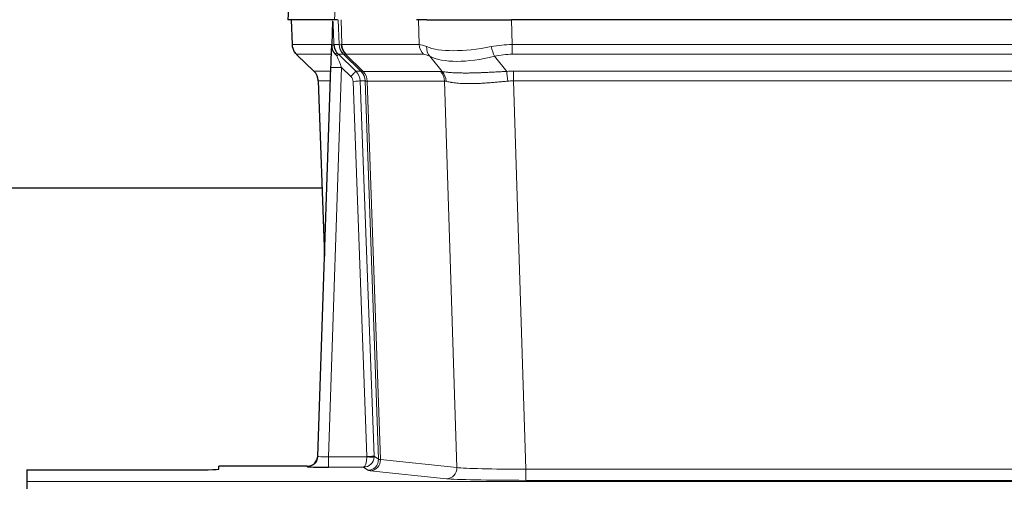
# Model space of a CAD drawing. Header units: inches. Extents: x 0 to 20790, y -12 to 14700.
# Tile 76 of 191: x 2366 to 2643, y 11838 to 11969. Entities that reach past the tile are written whole.
import ezdxf

# ---------------------------------------------------------------- set-up
doc = ezdxf.new("R2010")
doc.units = ezdxf.units.IN
doc.layers.add('1', color=7, linetype='Continuous', true_color=0xffffff)

msp = doc.modelspace()

# ---------------------------------------------------------------- linework, layer by layer
at = {"layer": '1', "color": 2, "linetype": 'Continuous', "lineweight": 25}
for p, q in [((2441.389, 11976.132), (2441.008, 11968.972)), ((2454.142, 11968.972), (2441.024, 11968.972)), ((2441.949, 11968.972), (2442.197, 11961.962)), ((2453.562, 11968.542), (2453.335, 11961.811)), ((2454.927, 11968.972), (2454.142, 11968.972)), ((2480.076, 11968.972), (2477.181, 11968.972)), ((2480.076, 11968.972), (2503.935, 11968.972)), ((2719.158, 11968.972), (2503.935, 11968.972)), ((2453.335, 11961.811), (2453.333, 11961.761)), ((2443.61, 11958.957), (2448.399, 11954.399)), ((2455.195, 11959.24), (2460.122, 11954.491)), ((2449.437, 11846.117), (2453.126, 11955.494)), ((2449.558, 11951.743), (2451.338, 11902.469)), ((2450.653, 11921.601), (2282.498, 11921.601)), ((2449.43, 11845.983), (2449.437, 11846.117)), ((2367.546, 11842.272), (2367.546, 11838.998)), ((2367.546, 11842.272), (2411.546, 11842.272)), ((2446.449, 11843.352), (2421.546, 11843.352)), ((2421.546, 11842.534), (2421.546, 11843.352)), ((2367.546, 11838.998), (2367.546, 11836.929))]:
    msp.add_line(p, q, dxfattribs=at)
at = {"layer": '1', "color": 110, "linetype": 'Continuous', "lineweight": 13}
for p, q in [((2441.405, 11976.129), (2441.024, 11968.972)), ((2454.142, 11968.972), (2454.516, 11976.129)), ((2441.965, 11968.972), (2442.213, 11961.978)), ((2455.411, 11961.978), (2455.168, 11968.972)), ((2455.953, 11968.972), (2456.196, 11961.978)), ((2477.944, 11961.978), (2477.753, 11968.972)), ((2503.935, 11968.972), (2504.126, 11961.978)), ((2442.213, 11961.978), (2453.341, 11961.978)), ((2453.95, 11961.978), (2455.411, 11961.978)), ((2456.196, 11961.978), (2477.944, 11961.978)), ((2504.126, 11961.978), (2718.967, 11961.978)), ((2504.126, 11959.24), (2504.126, 11961.978)), ((2453.251, 11959.24), (2443.431, 11959.24)), ((2443.526, 11959.049), (2448.339, 11954.467)), ((2456.629, 11959.24), (2455.195, 11959.24)), ((2461.559, 11954.485), (2456.667, 11959.229)), ((2457.213, 11959.229), (2462.159, 11954.432)), ((2479.126, 11959.24), (2457.379, 11959.24)), ((2484.396, 11954.364), (2480.903, 11958.682)), ((2499.102, 11958.682), (2502.555, 11954.414)), ((2718.967, 11959.24), (2504.126, 11959.24)), ((2448.352, 11954.491), (2453.092, 11954.491)), ((2456.124, 11955.498), (2452.43, 11845.956)), ((2458.733, 11952.982), (2456.124, 11955.498)), ((2460.122, 11954.491), (2461.534, 11954.491)), ((2462.159, 11954.432), (2483.893, 11954.432)), ((2504.468, 11951.752), (2504.468, 11954.49)), ((2504.468, 11954.49), (2718.625, 11954.49)), ((2453, 11951.756), (2449.57, 11951.756)), ((2449.57, 11951.756), (2451.343, 11902.643)), ((2463.236, 11846.052), (2459.345, 11951.615)), ((2461.342, 11951.756), (2465.234, 11846.193)), ((2462.752, 11951.756), (2461.342, 11951.756)), ((2466.462, 11845.296), (2462.752, 11951.756)), ((2463.335, 11951.712), (2467.048, 11845.182)), ((2485.075, 11951.712), (2463.341, 11951.712)), ((2488.533, 11842.935), (2485.075, 11951.712)), ((2718.625, 11951.752), (2504.468, 11951.752)), ((2504.468, 11951.752), (2507.941, 11842.466)), ((2452.43, 11845.956), (2463.235, 11845.956)), ((2452.43, 11845.956), (2452.43, 11843.062)), ((2465.234, 11846.193), (2466.462, 11845.296)), ((2467.048, 11845.182), (2488.533, 11842.935)), ((2446.439, 11843.219), (2446.449, 11843.352)), ((2452.43, 11843.062), (2462.272, 11843.062)), ((2463.466, 11842.19), (2462.272, 11843.062)), ((2507.941, 11842.466), (2507.941, 11839.363)), ((2507.941, 11842.466), (2715.151, 11842.466)), ((2485.624, 11839.819), (2464.139, 11842.066)), ((2715.151, 11839.363), (2507.941, 11839.363)), ((2367.546, 11838.998), (2855.546, 11838.998))]:
    msp.add_line(p, q, dxfattribs=at)
for centre, major_axis, ratio, start_param, end_param in [((2446.208, 11962.118), (0, 4), 0.9993908, 1.6057029, 2.3736478), ((2451.952, 11961.908), (-1.999, -0.077), 0.1036431, 2.3309857, 3.1065184), ((2459.406, 11962.118), (0, 4), 0.9993908, 1.6057029, 2.3736478), ((2483.206, 11939.118), (-27.808, 22.856), 0.0163197, 6.2307105, 6.2626907), ((2482.055, 11972.207), (26.658, 10.191), 0.0473724, 3.1922144, 3.3375655), ((2459.444, 11962.106), (1.703, 3.619), 0.9971774, 2.0444506, 2.8128075), ((2483.206, 11939.118), (-27.661, 22.629), 0.1172119, 6.1415194, 6.1734996), ((2459.909, 11962.106), (-0.603, 3.954), 0.9772749, 1.4578558, 2.2262127), ((2460.075, 11962.118), (0, 4), 0.9702957, 1.6057029, 2.3736478), ((2481.822, 11962.118), (0, 4), 0.9702957, 1.6057029, 2.3736478), ((2504.775, 11939.118), (-27.492, 22.639), 0.1155218, 5.9182109, 6.1390417), ((2483.599, 11961.559), (1.736, 3.604), 0.8689501, 2.008197, 2.795133), ((2503.872, 11972.207), (26.677, 8.186), 0.3267204, 3.5164364, 4.4002733), ((2504.775, 11939.118), (-26.983, 1.545), 0.8452785, 4.7847941, 5.0056249), ((2499.102, 11961.559), (-0.881, 3.902), 0.2224052, 1.5615969, 2.3485329), ((2467.246, 11936.24), (-23.826, 22.997), 0.016839, 6.265741, 6.3949638), ((2453.22, 11958.456), (-1.583, -1.222), 0.0276319, 2.3426468, 3.1139303), ((2453.806, 11957.802), (-1.388, -1.44), 0.0242285, 2.3413968, 3.1173399), ((2456.124, 11955.568), (-1.856, 4.567), 0.0053314, 0.7881854, 1.5839148), ((2457.971, 11962.118), (-3.533, 1.889), 0.9978056, 1.1483147, 1.294815), ((2480.429, 11936.241), (-23.81, 22.996), 0.0168486, 6.2337622, 6.2657424), ((2482.055, 11972.207), (25.449, 12.923), 0.0600246, 3.1865743, 3.3319254), ((2480.51, 11936.24), (-23.636, 22.829), 0.1185163, 6.1610868, 6.193067), ((2502.079, 11936.24), (-23.46, 22.829), 0.1194803, 5.9401815, 6.1610123), ((2503.872, 11972.207), (25.873, 10.634), 0.4068526, 3.4799804, 4.3638173), ((2504.775, 11936.24), (-16.721, 16.271), 0.9721633, 5.4982631, 5.7190939), ((2473.22, 11930.473), (-24.879, 24.014), 0.016827, 6.2657537, 6.3097783), ((2445.575, 11951.613), (0, -4), 0.9993908, 1.606401, 2.3736478), ((2456.124, 11955.393), (2.998, -0.101), 0.0348797, 1.5719726, 3.1427689), ((2458.733, 11953.052), (-1.388, -1.44), 0.0242285, 1.5456675, 3.1173399), ((2457.345, 11951.544), (-1.703, 1.052), 0.998638, 3.7311375, 4.4983842), ((2457.345, 11951.613), (-2.83, 2.828), 0.9993905, 3.9625957, 4.7298425), ((2486.37, 11930.474), (-24.847, 24.013), 0.0168511, 6.2432973, 6.2657507), ((2458.757, 11951.613), (0, -4), 0.9993908, 1.606401, 2.3736478), ((2458.782, 11951.607), (-1.442, -3.731), 0.998056, 1.9750302, 2.7420583), ((2459.457, 11951.555), (-0.019, -4), 0.9702844, 1.6145674, 2.378208), ((2459.463, 11951.555), (0, -4), 0.9702957, 1.6100662, 2.3736478), ((2481.197, 11951.555), (0, -4), 0.9702957, 1.6100662, 2.3736478), ((2507.959, 11930.323), (-24.592, 23.931), 0.1189226, 6.0865623, 6.1615802), ((2481.7, 11951.487), (-0.926, -3.891), 0.9457602, 1.8333412, 2.5978993), ((2505.257, 11930.49), (-17.528, 16.98), 0.9676454, 5.4983407, 5.5781882), ((2502.555, 11951.536), (0.32, -3.987), 0.0824896, 1.6016287, 2.3703401), ((2459.345, 11951.685), (-1.999, -0.074), 0.0348758, 1.5695108, 3.106687), ((2483.594, 11927.596), (-20.849, 24.157), 0.0182435, 6.2485255, 6.2709786), ((2505.263, 11927.446), (-20.559, 24.143), 0.1188179, 6.1116391, 6.1866571), ((2505.257, 11927.613), (-2.819, 24.028), 0.8253154, 6.1813941, 6.2612416), ((2446.439, 11846.218), (-2.991, 0.235), 0.9996552, 1.6492063, 3.1415821), ((2452.442, 11846.218), (3.005, 0.103), 0.0869619, 3.134501, 4.7052973), ((2462.272, 11846.061), (0.028, 3), 0.3214645, 3.1707908, 4.6805006), ((2462.272, 11846.061), (0.98, 2.84), 0.9849493, 3.4786225, 4.9883323), ((2462.236, 11846.017), (-0.606, 0.798), 0.9977278, 4.003304, 4.0990695), ((2463.235, 11846.026), (1.997, -0.118), 0.0348391, 4.7144422, 6.2458161), ((2463.236, 11846.122), (1.999, 0.074), 0.0348758, 4.7111034, 6.2482796), ((2463.466, 11845.189), (-1.769, -2.423), 0.9990158, 0.6312732, 2.2367485), ((2464.139, 11845.064), (-0.312, -2.984), 0.969741, 0.1074293, 1.71115), ((2462.236, 11846.087), (-0.383, 2.976), 0.9995815, 4.5240897, 4.6198552), ((2486.465, 11845.211), (-20.016, 0.105), 0.0266879, 0.0359631, 0.2452873), ((2486.465, 11842.212), (-23.014, 0), 0.0261612, 0.0358052, 0.2451294), ((2485.624, 11842.818), (-0.312, -2.984), 0.969741, 0.1074293, 1.71115), ((2507.948, 11842.964), (-20.013, 0.095), 0.0248544, 0.2452138, 1.5705958), ((2507.948, 11839.965), (23.012, 0), 0.0261647, 3.3867297, 4.7121117)]:
    msp.add_ellipse(centre, major_axis=major_axis, ratio=ratio, start_param=start_param, end_param=end_param, dxfattribs=at)
at = {"layer": '1', "color": 2, "linetype": 'Continuous', "lineweight": 25}
for centre, major_axis, ratio, start_param, end_param in [((2453.126, 11955.669), (0.227, 6.726), 0.0008736, 4.686473, 5.8457525), ((2445.562, 11951.59), (3.886, 0.947), 0.998973, 6.0801535, 6.8477658), ((2470.443, 11927.596), (-20.882, 24.158), 0.0154016, 6.2674704, 6.311495), ((2446.45, 11846.355), (0.15, 3), 0.998739, 3.1914798, 4.7286497), ((2411.546, 11842.534), (-10, 0), 0.0261859, 1.5707963, 3.1415927), ((2452.442, 11843.219), (6.003, 0), 0.0262109, 3.1395311, 4.7103274)]:
    msp.add_ellipse(centre, major_axis=major_axis, ratio=ratio, start_param=start_param, end_param=end_param, dxfattribs=at)
msp.add_open_spline([(2453.562, 11968.542), (2453.6, 11968.545), (2453.658, 11968.552), (2453.682, 11968.56), (2453.686, 11968.564)], degree=3, dxfattribs=at)
at = {"layer": '1', "color": 110, "linetype": 'Continuous', "lineweight": 13}
for points, knots in [([(2453.686, 11968.564), (2453.692, 11968.429), (2453.698, 11968.293), (2453.709, 11968.022), (2453.715, 11967.886), (2453.732, 11967.477), (2453.743, 11967.204), (2453.765, 11966.657), (2453.777, 11966.383), (2453.799, 11965.835), (2453.81, 11965.56), (2453.831, 11965.01), (2453.842, 11964.735), (2453.864, 11964.184), (2453.875, 11963.909), (2453.907, 11963.082), (2453.929, 11962.53), (2453.95, 11961.978)], [0, 0, 0, 0, 0.0625, 0.0625, 0.125, 0.125, 0.25, 0.25, 0.375, 0.375, 0.5, 0.5, 0.625, 0.625, 0.75, 0.75, 1, 1, 1, 1]), ([(2484.396, 11954.364), (2484.542, 11954.344), (2484.706, 11954.322), (2485.071, 11954.275), (2485.271, 11954.251), (2485.546, 11954.221), (2485.602, 11954.215), (2485.716, 11954.203), (2485.774, 11954.197), (2485.952, 11954.179), (2486.074, 11954.168), (2486.454, 11954.134), (2486.723, 11954.112), (2487.294, 11954.073), (2487.595, 11954.055), (2488.23, 11954.024), (2488.563, 11954.01), (2489.088, 11953.994), (2489.267, 11953.989), (2489.541, 11953.983), (2489.634, 11953.981), (2489.774, 11953.979), (2489.822, 11953.978), (2489.916, 11953.977), (2490.343, 11953.971), (2490.785, 11953.968), (2491.591, 11953.97), (2492.42, 11953.978), (2493.293, 11953.998), (2494.187, 11954.023), (2494.645, 11954.039), (2495.232, 11954.061), (2495.35, 11954.066), (2495.587, 11954.075), (2495.707, 11954.08), (2496.066, 11954.095), (2496.306, 11954.106), (2497.031, 11954.139), (2497.519, 11954.162), (2498.503, 11954.212), (2498.999, 11954.237), (2500.001, 11954.289), (2500.505, 11954.315), (2501.524, 11954.366), (2502.037, 11954.391), (2502.555, 11954.414)], [0, 0, 0, 0, 0.0625, 0.0625, 0.125, 0.125, 0.140625, 0.140625, 0.15625, 0.15625, 0.1875, 0.1875, 0.25, 0.25, 0.3125, 0.3125, 0.375, 0.375, 0.40625, 0.40625, 0.421875, 0.421875, 0.4296875, 0.4296875, 0.4375, 0.5, 0.5, 0.5625, 0.625, 0.625, 0.6875, 0.6875, 0.703125, 0.703125, 0.71875, 0.71875, 0.75, 0.75, 0.8125, 0.8125, 0.875, 0.875, 0.9375, 0.9375, 1, 1, 1, 1]), ([(2463.335, 11951.712), (2463.184, 11951.711), (2463.062, 11951.714), (2462.874, 11951.727), (2462.809, 11951.737), (2462.773, 11951.752)], [0, 0, 0, 0, 0.5, 0.5, 1, 1, 1, 1]), ([(2502.874, 11951.685), (2502.385, 11951.641), (2501.901, 11951.596), (2500.941, 11951.507), (2500.466, 11951.463), (2499.524, 11951.378), (2499.057, 11951.336), (2498.132, 11951.259), (2497.673, 11951.222), (2496.992, 11951.172), (2496.766, 11951.156), (2496.428, 11951.134), (2496.316, 11951.126), (2496.093, 11951.112), (2495.982, 11951.105), (2495.43, 11951.072), (2494.999, 11951.05), (2494.155, 11951.013), (2493.331, 11950.985), (2492.545, 11950.975), (2491.779, 11950.974), (2491.405, 11950.978), (2490.996, 11950.987), (2490.951, 11950.988), (2490.86, 11950.99), (2490.815, 11950.992), (2490.681, 11950.996), (2490.415, 11951.005), (2490.157, 11951.016), (2489.652, 11951.041), (2489.33, 11951.062), (2488.714, 11951.112), (2488.419, 11951.141), (2487.859, 11951.204), (2487.593, 11951.239), (2487.215, 11951.295), (2487.092, 11951.314), (2486.914, 11951.344), (2486.855, 11951.354), (2486.74, 11951.375), (2486.684, 11951.385), (2486.406, 11951.437), (2486.201, 11951.48), (2485.823, 11951.566), (2485.65, 11951.609), (2485.495, 11951.651)], [0, 0, 0, 0, 0.0625, 0.0625, 0.125, 0.125, 0.1875, 0.1875, 0.25, 0.25, 0.28125, 0.28125, 0.296875, 0.296875, 0.3125, 0.3125, 0.375, 0.375, 0.4375, 0.5, 0.5, 0.5625, 0.5625, 0.5703125, 0.5703125, 0.578125, 0.578125, 0.59375, 0.625, 0.625, 0.6875, 0.6875, 0.75, 0.75, 0.8125, 0.8125, 0.84375, 0.84375, 0.859375, 0.859375, 0.875, 0.875, 0.9375, 0.9375, 1, 1, 1, 1])]:
    msp.add_open_spline(points, degree=3, knots=knots, dxfattribs=at)
at = {"layer": '1', "color": 2, "linetype": 'Continuous', "lineweight": 25}
for points, knots in [([(2442.21, 11961.926), (2442.207, 11961.894), (2442.185, 11961.566), (2442.333, 11961.003), (2442.574, 11960.36), (2442.817, 11959.933), (2442.989, 11959.679), (2443.088, 11959.543), (2443.129, 11959.492)], [0, 0, 0, 0, 0.0267984, 0.2769207, 0.4859555, 0.6569382, 0.8419831, 1, 1, 1, 1]), ([(2453.333, 11961.761), (2453.329, 11961.641), (2453.332, 11961.403), (2453.357, 11961.17), (2453.385, 11960.996), (2453.396, 11960.939), (2453.415, 11960.853), (2453.421, 11960.825), (2453.435, 11960.768), (2453.443, 11960.74), (2453.481, 11960.6), (2453.518, 11960.491), (2453.604, 11960.281), (2453.653, 11960.18), (2453.722, 11960.056), (2453.736, 11960.032), (2453.766, 11959.983), (2453.781, 11959.959), (2453.827, 11959.888), (2453.859, 11959.841), (2453.926, 11959.75), (2453.961, 11959.706), (2454.034, 11959.619), (2454.071, 11959.577), (2454.129, 11959.514), (2454.149, 11959.493), (2454.188, 11959.451), (2454.208, 11959.431), (2454.248, 11959.389), (2454.269, 11959.367), (2454.309, 11959.324), (2454.329, 11959.301), (2454.348, 11959.277)], [0, 0, 0, 0, 0.125, 0.25, 0.25, 0.3125, 0.3125, 0.34375, 0.34375, 0.375, 0.375, 0.5, 0.5, 0.625, 0.625, 0.65625, 0.65625, 0.6875, 0.6875, 0.75, 0.75, 0.8125, 0.8125, 0.875, 0.875, 0.90625, 0.90625, 0.9375, 0.9375, 0.96875, 0.96875, 1, 1, 1, 1]), ([(2453.95, 11961.978), (2453.952, 11961.924), (2453.955, 11961.87), (2453.964, 11961.764), (2453.97, 11961.711), (2453.989, 11961.555), (2454.006, 11961.453), (2454.048, 11961.252), (2454.072, 11961.154), (2454.128, 11960.959), (2454.16, 11960.863), (2454.213, 11960.72), (2454.232, 11960.673), (2454.271, 11960.578), (2454.292, 11960.531), (2454.356, 11960.391), (2454.403, 11960.299), (2454.503, 11960.118), (2454.557, 11960.028), (2454.674, 11959.851), (2454.736, 11959.764), (2454.803, 11959.677)], [0, 0, 0, 0, 0.0625, 0.0625, 0.125, 0.125, 0.25, 0.25, 0.375, 0.375, 0.5, 0.5, 0.5625, 0.5625, 0.625, 0.625, 0.75, 0.75, 0.875, 0.875, 1, 1, 1, 1]), ([(2454.348, 11959.277), (2454.418, 11959.19), (2454.491, 11959.106), (2454.604, 11958.982), (2454.642, 11958.941), (2454.719, 11958.86), (2454.758, 11958.82), (2454.798, 11958.781)], [0, 0, 0, 0, 0.5, 0.5, 0.75, 0.75, 1, 1, 1, 1])]:
    msp.add_open_spline(points, degree=3, knots=knots, dxfattribs=at)
at = {"layer": '1', "color": 110, "linetype": 'Continuous', "lineweight": 13}
msp.add_open_spline([(2461.559, 11954.485), (2461.594, 11954.473), (2461.728, 11954.452), (2461.99, 11954.438), (2462.154, 11954.432)], degree=3, dxfattribs=at)
for points, weights in [([(2462.154, 11954.432), (2462.156, 11954.432), (2462.159, 11954.432)], [0.500000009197, 0.499999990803, 0.500000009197]), ([(2463.341, 11951.712), (2463.338, 11951.712), (2463.335, 11951.712)], [0.500000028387, 0.499999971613, 0.500000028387])]:
    msp.add_rational_spline(points, weights, degree=2, dxfattribs=at)

doc.saveas('drawing.dxf')
